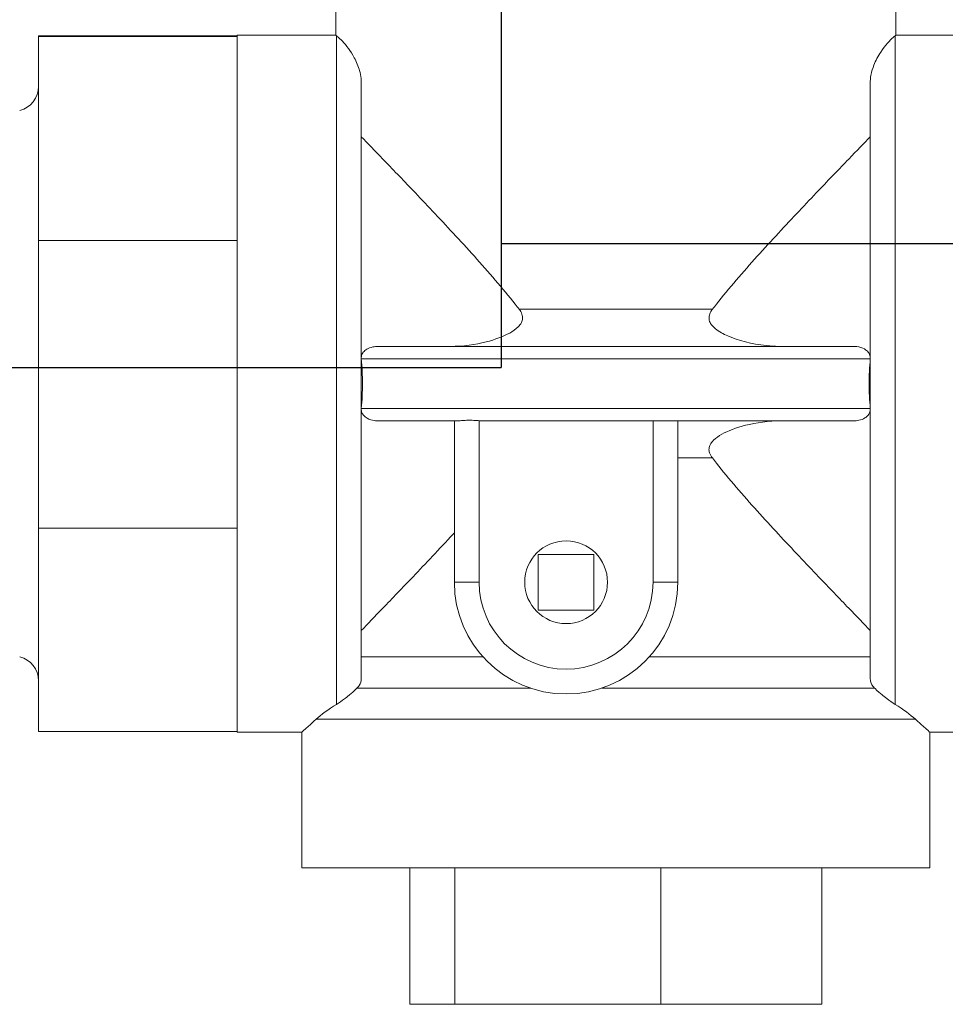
# Model space of a CAD drawing. Extents: x 0 to 796, y 0 to 496.
# Tile 50 of 242: x 105.55 to 109.97, y 306.32 to 311.03. Entities that reach past the tile are written whole.
import ezdxf

# ---------------------------------------------------------------- set-up
doc = ezdxf.new("R2010")
doc.units = 0
doc.header["$LTSCALE"] = 12
doc.header["$MEASUREMENT"] = 0
doc.layers.get('0').update_dxf_attribs({"linetype": 'CONTINUOUS'})
doc.layers.add('X', color=1, linetype='CONTINUOUS')

# ---------------------------------------------------------------- blocks, each defined once
blk = doc.blocks.new('GASTRAIN')
at = {"layer": 'X', "lineweight": 0}
for p, q in [((72.7301, 290.8037), (72.7301, 290.1553)), ((75.406, 290.8037), (75.406, 290.1553)), ((71.3096, 290.1525), (71.3096, 290.1496)), ((72.2588, 290.1525), (71.3096, 290.1525)), ((71.3096, 290.1496), (71.3096, 289.1745)), ((72.2588, 290.1496), (71.3096, 290.1496)), ((72.2588, 290.1553), (72.2588, 290.1508)), ((72.2588, 290.1553), (72.7301, 290.1553)), ((72.2588, 290.1508), (72.2588, 290.1496)), ((72.2588, 290.1496), (72.2588, 289.7462)), ((72.7334, 286.957), (72.7334, 290.1527)), ((75.4026, 290.1527), (75.4026, 286.957)), ((75.406, 290.1553), (75.8773, 290.1553)), ((72.8521, 289.9325), (72.8521, 287.0795)), ((75.284, 287.0795), (75.284, 289.9325)), ((72.2588, 289.7462), (72.2588, 289.578)), ((72.2588, 289.578), (72.2588, 289.1745)), ((71.3096, 289.1745), (71.3096, 287.7984)), ((72.2588, 289.1745), (71.3096, 289.1745)), ((72.2588, 289.1745), (72.2588, 288.6051)), ((73.6066, 288.8454), (74.5295, 288.8454)), ((72.9331, 288.6679), (75.203, 288.6679)), ((72.2588, 288.6051), (72.2588, 288.3678)), ((75.2839, 288.6086), (72.8522, 288.6086)), ((72.2588, 288.3678), (72.2588, 287.7984)), ((72.8522, 288.3713), (75.2839, 288.3713)), ((72.9331, 288.312), (73.3156, 288.312)), ((73.2968, 288.312), (73.2968, 287.5407)), ((73.4155, 287.5407), (73.4155, 288.3127)), ((75.203, 288.312), (73.4402, 288.312)), ((74.246, 288.312), (74.246, 287.5407)), ((74.3647, 287.5407), (74.3647, 288.312)), ((74.5295, 288.1345), (74.3647, 288.1345)), ((71.3096, 287.7984), (71.3096, 286.8274)), ((72.2588, 287.7984), (71.3096, 287.7984)), ((72.2588, 287.7984), (72.2588, 287.3966)), ((73.6978, 287.6736), (73.6978, 287.4078)), ((73.9636, 287.6736), (73.6978, 287.6736)), ((73.9636, 287.4078), (73.9636, 287.6736)), ((73.4155, 287.5407), (73.2968, 287.5407)), ((74.246, 287.5407), (74.3647, 287.5407)), ((72.2588, 287.3966), (72.2588, 287.2292)), ((73.6978, 287.4078), (73.9636, 287.4078)), ((72.2588, 287.2292), (72.2588, 286.8274)), ((72.8521, 287.1836), (73.4338, 287.1836)), ((74.2277, 287.1836), (75.284, 287.1836)), ((72.8317, 287.0347), (73.6604, 287.0347)), ((74.001, 287.0347), (75.3044, 287.0347)), ((75.4996, 286.8858), (72.6365, 286.8858)), ((72.2588, 286.8274), (71.3096, 286.8274)), ((72.2588, 286.8274), (72.2588, 286.8246)), ((72.2588, 286.8246), (72.5683, 286.8246)), ((72.5683, 286.8246), (72.5683, 286.1762)), ((75.5678, 286.8246), (75.8773, 286.8246)), ((75.5678, 286.8246), (75.5678, 286.1762)), ((74.068, 286.1762), (72.5683, 286.1762)), ((73.0841, 286.1762), (73.0841, 285.5237)), ((73.299, 286.1762), (73.299, 285.5237)), ((75.5678, 286.1762), (74.068, 286.1762)), ((74.2829, 286.1762), (74.2829, 285.5237)), ((75.052, 286.1762), (75.052, 285.5237)), ((73.0841, 285.5237), (73.299, 285.5237)), ((73.299, 285.5237), (74.2829, 285.5237)), ((74.2829, 285.5237), (75.052, 285.5237))]:
    blk.add_line(p, q, dxfattribs=at)
blk.add_circle((73.8307, 287.5407), 0.1979, dxfattribs=at)
for centre, radius, start, end in [((71.191, 289.9101), 0.1187, 284.3592, 0), ((73.8307, 287.5407), 0.5339, 180, 0), ((73.8307, 287.5407), 0.4153, 180, 0), ((71.191, 287.0698), 0.1187, 0, 75.6408)]:
    blk.add_arc(centre, radius, start, end, dxfattribs=at)
for centre, major_axis, ratio, start_param, end_param in [((72.8917, 288.6091), (-0.0252, 0.0336), 0.912968, 0.943985, 0.982835), ((75.2444, 288.6091), (-0.0252, -0.0336), 0.912967, 2.158732, 2.197582), ((72.9063, 288.3709), (0.0529, 0.0143), 0.859041, 2.827844, 2.861042), ((75.2298, 288.3709), (0.0529, -0.0143), 0.859044, 0.28056, 0.313759), ((73.4914, 288.3946), (-0.1983, -0.0253), 0.396638, 1.127955, 1.259578)]:
    blk.add_ellipse(centre, major_axis=major_axis, ratio=ratio, start_param=start_param, end_param=end_param, dxfattribs=at)
at = {"layer": 'X', "lineweight": 0, "extrusion": (0, 0, -1)}
blk.add_ellipse((74.248, 288.2373), major_axis=(-0.1167, -0.0746), ratio=0.011433, start_param=3.123698, end_param=3.148921, dxfattribs=at)
at = {"layer": 'X', "lineweight": 0}
for points in [[(72.7334, 290.1527), (72.7312, 290.1544), (72.7301, 290.1553), (72.7301, 290.1553)], [(75.406, 290.1553), (75.406, 290.1553), (75.4049, 290.1544), (75.4026, 290.1527)], [(72.6365, 286.8858), (72.6613, 286.9079), (72.6941, 286.9329), (72.7334, 286.957)], [(75.4996, 286.8858), (75.4747, 286.9079), (75.4419, 286.9329), (75.4026, 286.957)]]:
    blk.add_open_spline(points, degree=3, dxfattribs=at)
for points, knots in [([(72.8521, 289.9325), (72.8521, 289.938), (72.8518, 289.9435), (72.85, 289.9606), (72.8475, 289.973), (72.838, 290.0062), (72.8293, 290.0274), (72.8015, 290.0796), (72.7803, 290.107), (72.7536, 290.1351), (72.7465, 290.1416), (72.7382, 290.1488), (72.7358, 290.1507), (72.7338, 290.1524), (72.7336, 290.1525), (72.7334, 290.1527)], [-2.461456, -2.461456, -2.461456, -2.461456, -2.343097, -2.343097, -2.087008, -2.087008, -1.677114, -1.677114, -1.01281, -1.01281, -0.688298, -0.688298, -0.504832, -0.504832, -0.484448, -0.484448, -0.484448, -0.484448]), ([(75.4026, 290.1527), (75.4004, 290.1508), (75.397, 290.148), (75.3782, 290.1314), (75.3553, 290.1082), (75.3208, 290.0551), (75.3094, 290.0332), (75.2952, 289.9967), (75.2909, 289.9824), (75.2862, 289.96), (75.2848, 289.9506), (75.2841, 289.9383), (75.284, 289.9354), (75.284, 289.9325)], [-9.57135, -9.57135, -9.57135, -9.57135, -9.31983, -9.31983, -8.520864, -8.520864, -8.049725, -8.049725, -7.742261, -7.742261, -7.548861, -7.548861, -7.489775, -7.489775, -7.489775, -7.489775]), ([(72.8521, 289.6698), (72.8823, 289.6387), (72.9172, 289.6027), (73.0001, 289.5167), (73.0494, 289.4653), (73.1593, 289.35), (73.2244, 289.2811), (73.3582, 289.1366), (73.4268, 289.061), (73.5254, 288.9464), (73.5573, 288.9082), (73.594, 288.8617), (73.6004, 288.8536), (73.6066, 288.8454)], [7.467496, 7.467496, 7.467496, 7.467496, 8.041146, 8.041146, 8.722969, 8.722969, 9.540065, 9.540065, 10.357161, 10.357161, 10.765709, 10.765709, 10.851868, 10.851868, 10.851868, 10.851868]), ([(74.5295, 288.8454), (74.5357, 288.8536), (74.5421, 288.8617), (74.5788, 288.9082), (74.6107, 288.9464), (74.7093, 289.061), (74.7779, 289.1366), (74.9116, 289.2811), (74.9768, 289.35), (75.0867, 289.4653), (75.136, 289.5167), (75.2189, 289.6027), (75.2538, 289.6387), (75.284, 289.6698)], [13.130839, 13.130839, 13.130839, 13.130839, 13.216997, 13.216997, 13.625545, 13.625545, 14.442641, 14.442641, 15.259737, 15.259737, 15.941561, 15.941561, 16.515211, 16.515211, 16.515211, 16.515211]), ([(73.6066, 288.8454), (73.6122, 288.8382), (73.6171, 288.8301), (73.6222, 288.8147), (73.6232, 288.8078), (73.622, 288.7942), (73.6201, 288.788), (73.6132, 288.7742), (73.6077, 288.7672), (73.5901, 288.7496), (73.5755, 288.7398), (73.5314, 288.7151), (73.4921, 288.7004), (73.3978, 288.6765), (73.3388, 288.6679), (73.2777, 288.6679)], [2.008865, 2.008865, 2.008865, 2.008865, 2.099744, 2.099744, 2.168323, 2.168323, 2.230894, 2.230894, 2.310984, 2.310984, 2.455028, 2.455028, 2.753943, 2.753943, 3.096418, 3.096418, 3.096418, 3.096418]), ([(74.8584, 288.6679), (74.8345, 288.6679), (74.8105, 288.6693), (74.7176, 288.679), (74.652, 288.6962), (74.5829, 288.7267), (74.5611, 288.7383), (74.5353, 288.7596), (74.5271, 288.7681), (74.5175, 288.7841), (74.5149, 288.7909), (74.5129, 288.8048), (74.5134, 288.8112), (74.517, 288.8254), (74.5207, 288.8327), (74.5266, 288.8415), (74.528, 288.8435), (74.5295, 288.8454)], [0.8172693, 0.8172693, 0.8172693, 0.8172693, 0.9324063, 0.9324063, 1.2701997, 1.2701997, 1.4097113, 1.4097113, 1.4797643, 1.4797643, 1.5255298, 1.5255298, 1.5658114, 1.5658114, 1.6143681, 1.6143681, 1.6286815, 1.6286815, 1.6286815, 1.6286815]), ([(72.9331, 288.6679), (72.9242, 288.6679), (72.9154, 288.6671), (72.8959, 288.6629), (72.8863, 288.6591), (72.8719, 288.6503), (72.8663, 288.6456), (72.8583, 288.6355), (72.8556, 288.6304), (72.8529, 288.6217), (72.8523, 288.6185), (72.8521, 288.6152)], [-0.2704947, -0.2704947, -0.2704947, -0.2704947, -0.2136309, -0.2136309, -0.1411168, -0.1411168, -0.0863621, -0.0863621, -0.0424334, -0.0424334, -0.0169054, -0.0169054, -0.0169054, -0.0169054]), ([(75.284, 288.6152), (75.2838, 288.6185), (75.2832, 288.6217), (75.2805, 288.6304), (75.2778, 288.6355), (75.2695, 288.646), (75.2632, 288.6512), (75.2454, 288.6613), (75.2332, 288.6651), (75.2143, 288.6676), (75.2087, 288.6679), (75.203, 288.6679)], [-1.0613667, -1.0613667, -1.0613667, -1.0613667, -1.0359139, -1.0359139, -0.9916456, -0.9916456, -0.932016, -0.932016, -0.8522084, -0.8522084, -0.8187338, -0.8187338, -0.8187338, -0.8187338]), ([(72.8522, 288.6086), (72.8561, 288.5685), (72.858, 288.5287), (72.858, 288.4512), (72.8561, 288.4114), (72.8522, 288.3713)], [3.1414516, 3.1414516, 3.1414516, 3.1414516, 3.4369367, 3.4369367, 3.7324218, 3.7324218, 3.7324218, 3.7324218]), ([(75.2839, 288.3713), (75.28, 288.4114), (75.2781, 288.4512), (75.2781, 288.5287), (75.28, 288.5685), (75.2839, 288.6086)], [3.1414509, 3.1414509, 3.1414509, 3.1414509, 3.4369394, 3.4369394, 3.7324278, 3.7324278, 3.7324278, 3.7324278]), ([(72.8521, 288.3647), (72.8523, 288.3614), (72.8529, 288.3582), (72.8555, 288.3495), (72.8583, 288.3445), (72.8666, 288.334), (72.8729, 288.3287), (72.8907, 288.3187), (72.9029, 288.3148), (72.9217, 288.3123), (72.9274, 288.312), (72.9331, 288.312)], [-1.0613667, -1.0613667, -1.0613667, -1.0613667, -1.0359139, -1.0359139, -0.9916456, -0.9916456, -0.932016, -0.932016, -0.8522084, -0.8522084, -0.8187338, -0.8187338, -0.8187338, -0.8187338]), ([(75.203, 288.312), (75.2119, 288.312), (75.2207, 288.3128), (75.2401, 288.317), (75.2498, 288.3208), (75.2641, 288.3296), (75.2697, 288.3343), (75.2778, 288.3445), (75.2805, 288.3495), (75.2832, 288.3582), (75.2838, 288.3614), (75.284, 288.3647)], [-0.2704947, -0.2704947, -0.2704947, -0.2704947, -0.2136309, -0.2136309, -0.1411168, -0.1411168, -0.0863621, -0.0863621, -0.0424334, -0.0424334, -0.0169054, -0.0169054, -0.0169054, -0.0169054]), ([(73.2777, 288.312), (73.2808, 288.312), (73.284, 288.312), (73.2904, 288.3119), (73.2936, 288.3118), (73.2968, 288.3117)], [-0.04864189, -0.04864189, -0.04864189, -0.04864189, -0.02432093, -0.02432093, 0, 0, 0, 0]), ([(73.4155, 288.3127), (73.4117, 288.3129), (73.408, 288.3132), (73.3943, 288.3141), (73.3845, 288.3147), (73.3737, 288.3149), (73.3723, 288.3149), (73.3702, 288.315), (73.3695, 288.315), (73.3683, 288.315), (73.3678, 288.315), (73.3667, 288.315), (73.3662, 288.315), (73.3647, 288.3149), (73.3638, 288.3149), (73.3601, 288.3149), (73.3573, 288.3148), (73.3502, 288.3145), (73.3461, 288.3142), (73.3339, 288.3133), (73.3266, 288.3125), (73.3186, 288.312), (73.317, 288.312), (73.3156, 288.312)], [0.9301501, 0.9301501, 0.9301501, 0.9301501, 0.9589953, 0.9589953, 1.0346104, 1.0346104, 1.0461984, 1.0461984, 1.0516923, 1.0516923, 1.0559962, 1.0559962, 1.0606928, 1.0606928, 1.0682267, 1.0682267, 1.0929611, 1.0929611, 1.1320598, 1.1320598, 1.2137195, 1.2137195, 1.2360221, 1.2360221, 1.2360221, 1.2360221]), ([(74.5295, 288.1345), (74.5239, 288.1417), (74.519, 288.1498), (74.5139, 288.1652), (74.5129, 288.1721), (74.5141, 288.1857), (74.516, 288.192), (74.5229, 288.2057), (74.5284, 288.2127), (74.546, 288.2303), (74.5605, 288.2401), (74.6047, 288.2648), (74.644, 288.2795), (74.7383, 288.3034), (74.7973, 288.312), (74.8584, 288.312)], [2.008865, 2.008865, 2.008865, 2.008865, 2.099744, 2.099744, 2.168323, 2.168323, 2.230894, 2.230894, 2.310984, 2.310984, 2.455028, 2.455028, 2.753943, 2.753943, 3.096418, 3.096418, 3.096418, 3.096418]), ([(75.284, 287.3101), (75.2538, 287.3413), (75.2189, 287.3773), (75.136, 287.4633), (75.0867, 287.5146), (74.9768, 287.6299), (74.9116, 287.6988), (74.7779, 287.8434), (74.7093, 287.9189), (74.6107, 288.0335), (74.5788, 288.0718), (74.5421, 288.1183), (74.5357, 288.1264), (74.5295, 288.1345)], [-16.515211, -16.515211, -16.515211, -16.515211, -15.941561, -15.941561, -15.259737, -15.259737, -14.442641, -14.442641, -13.625545, -13.625545, -13.216997, -13.216997, -13.130839, -13.130839, -13.130839, -13.130839]), ([(73.2968, 287.777), (73.295, 287.7751), (73.2931, 287.7731), (73.2244, 287.6988), (73.1593, 287.6299), (73.0494, 287.5146), (73.0001, 287.4633), (72.9172, 287.3773), (72.8823, 287.3413), (72.8521, 287.3101)], [14.42028, 14.42028, 14.42028, 14.42028, 14.442641, 14.442641, 15.259737, 15.259737, 15.941561, 15.941561, 16.515211, 16.515211, 16.515211, 16.515211]), ([(72.8317, 287.0347), (72.8357, 287.0386), (72.8391, 287.0429), (72.8488, 287.0579), (72.8521, 287.0691), (72.8521, 287.0795)], [0.2592305, 0.2592305, 0.2592305, 0.2592305, 0.3047142, 0.3047142, 0.4115401, 0.4115401, 0.4115401, 0.4115401]), ([(75.3044, 287.0347), (75.3042, 287.0349), (75.304, 287.0351), (75.294, 287.0452), (75.288, 287.0565), (75.2845, 287.0715), (75.284, 287.0756), (75.284, 287.0795)], [1.4856093, 1.4856093, 1.4856093, 1.4856093, 1.4900666, 1.4900666, 1.7038597, 1.7038597, 1.7842901, 1.7842901, 1.7842901, 1.7842901]), ([(72.7334, 286.957), (72.7466, 286.9651), (72.7596, 286.9741), (72.7788, 286.9886), (72.7863, 286.9945), (72.7994, 287.0053), (72.8046, 287.0098), (72.8145, 287.0184), (72.8188, 287.0224), (72.8262, 287.0293), (72.8291, 287.0321), (72.8317, 287.0347)], [-3.561888, -3.561888, -3.561888, -3.561888, -3.3758729, -3.3758729, -3.2752664, -3.2752664, -3.2137486, -3.2137486, -3.1631991, -3.1631991, -3.1250138, -3.1250138, -3.1250138, -3.1250138]), ([(75.4026, 286.957), (75.3894, 286.9651), (75.3759, 286.9745), (75.3544, 286.9908), (75.3463, 286.9973), (75.3332, 287.0083), (75.3277, 287.013), (75.3178, 287.0219), (75.3136, 287.0258), (75.3078, 287.0313), (75.306, 287.0331), (75.3044, 287.0347)], [0, 0, 0, 0, 0.1866138, 0.1866138, 0.3026544, 0.3026544, 0.3802631, 0.3802631, 0.443577, 0.443577, 0.4741332, 0.4741332, 0.4741332, 0.4741332]), ([(72.5683, 286.8246), (72.5683, 286.8246), (72.5787, 286.834), (72.6094, 286.8615), (72.6219, 286.8727), (72.6365, 286.8858)], [-19.21683, -19.21683, -19.21683, -19.21683, -18.4462, -18.4462, -18.072586, -18.072586, -18.072586, -18.072586]), ([(75.4996, 286.8858), (75.5142, 286.8727), (75.5267, 286.8615), (75.5574, 286.834), (75.5678, 286.8246), (75.5678, 286.8246)], [-7.549854, -7.549854, -7.549854, -7.549854, -7.176239, -7.176239, -6.40561, -6.40561, -6.40561, -6.40561])]:
    blk.add_open_spline(points, degree=3, knots=knots, dxfattribs=at)

msp = doc.modelspace()

# ---------------------------------------------------------------- linework, layer by layer
at = {"layer": 'X'}
for p, q in [((107.85196, 311.22723), (107.85196, 309.36623)), ((107.85196, 309.96008), (116.50113, 309.96008)), ((100.60196, 309.36623), (107.85196, 309.36623))]:
    msp.add_line(p, q, dxfattribs=at)

# ---------------------------------------------------------------- block references
msp.add_blockref('GASTRAIN', (34.33209, 20.79982))

doc.saveas('drawing.dxf')
